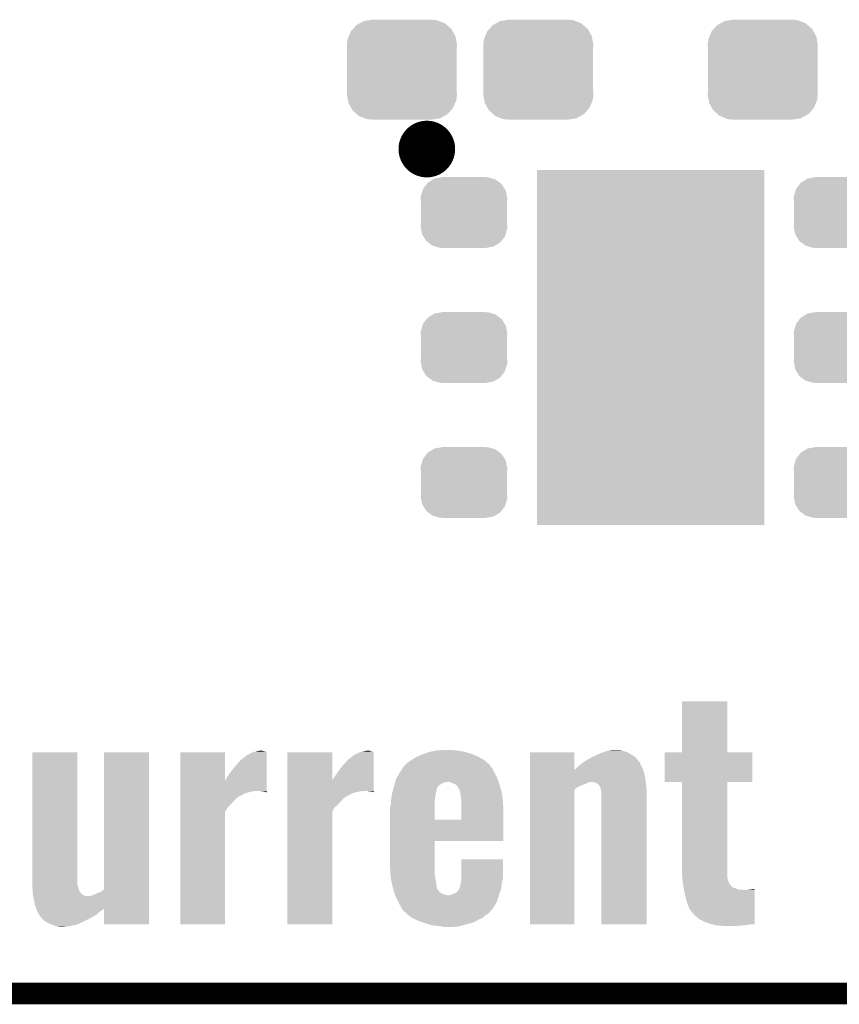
# Model space of a CAD drawing. Extents: x -1.3 to 24.2, y -3.9 to 53.4.
# Tile 3 of 44: x 4.7 to 10.5, y -3.9 to 3. Entities that reach past the tile are written whole.
import ezdxf

# ---------------------------------------------------------------- set-up
doc = ezdxf.new("R2010")
doc.units = 0
doc.layers.get('0').update_dxf_attribs({"linetype": 'CONTINUOUS'})
for name, color, linetype in [('CURRENT_13_CLICK_V100_GKO', 5, 'CONTINUOUS'), ('CURRENT_13_CLICK_V100_GTO', 14, 'CONTINUOUS'), ('CURRENT_13_CLICK_V100_GTS', 12, 'CONTINUOUS')]:
    doc.layers.add(name, color=color, linetype=linetype)

# ---------------------------------------------------------------- blocks, each defined once
blk = doc.blocks.new('CUSTOM_56')
for points in [[(-0.268438, 0.342124), (-0.233628, 0.347838), (0.2622, 0.342124), (0.247972, 0.347838)], [(-0.233628, 0.347838), (-0.20955, 0.35179), (0.247972, 0.347838), (0.20955, 0.35179)], [(-0.360486, 0.26887), (-0.34504, 0.286174), (0.357822, 0.26887), (0.348152, 0.286174)], [(-0.34504, 0.286174), (-0.320744, 0.31339), (0.348152, 0.286174), (0.317222, 0.31339)], [(-0.320744, 0.31339), (-0.298526, 0.325596), (0.317222, 0.31339), (0.30335, 0.325596)], [(-0.298526, 0.325596), (-0.268438, 0.342124), (0.30335, 0.325596), (0.2622, 0.342124)], [(-0.38735, 0.17526), (-0.383124, 0.213652), (0.38735, 0.17526), (0.380766, 0.213652)], [(-0.383124, 0.213652), (-0.37475, 0.234078), (0.380766, 0.213652), (0.377262, 0.234078)], [(-0.37475, 0.234078), (-0.360486, 0.26887), (0.377262, 0.234078), (0.357822, 0.26887)], [(-0.38608, 0.154124), (-0.38735, 0.17526), (0.38608, 0.154124), (0.38735, 0.17526)], [(-0.38608, -0.154124), (-0.38608, 0.154124), (0.38608, -0.154124), (0.38608, 0.154124)], [(-0.38735, -0.17526), (-0.38608, -0.154124), (0.38735, -0.17526), (0.38608, -0.154124)], [(-0.380764, -0.213652), (-0.38735, -0.17526), (0.383124, -0.213652), (0.38735, -0.17526)], [(-0.377262, -0.234078), (-0.380764, -0.213652), (0.374748, -0.234078), (0.383124, -0.213652)], [(-0.35782, -0.26887), (-0.377262, -0.234078), (0.360486, -0.26887), (0.374748, -0.234078)], [(-0.348152, -0.286174), (-0.35782, -0.26887), (0.345038, -0.286174), (0.360486, -0.26887)], [(-0.31722, -0.31339), (-0.348152, -0.286174), (0.320744, -0.31339), (0.345038, -0.286174)], [(-0.30335, -0.325596), (-0.31722, -0.31339), (0.298524, -0.325596), (0.320744, -0.31339)], [(-0.262198, -0.342124), (-0.30335, -0.325596), (0.268438, -0.342124), (0.298524, -0.325596)], [(-0.247972, -0.347838), (-0.262198, -0.342124), (0.233626, -0.347838), (0.268438, -0.342124)], [(-0.20955, -0.35179), (-0.247972, -0.347838), (0.20955, -0.35179), (0.233626, -0.347838)]]:
    blk.add_solid(points)
blk = doc.blocks.new('CUSTOM_58')
for points in [[(-0.263218, 0.199814), (-0.254768, 0.210758), (0.26581, 0.199814), (0.251368, 0.210758)], [(-0.254768, 0.210758), (-0.218054, 0.233), (0.251368, 0.210758), (0.222016, 0.233)], [(-0.218054, 0.233), (-0.20777, 0.23923), (0.222016, 0.233), (0.200324, 0.23923)], [(-0.20777, 0.23923), (-0.157486, 0.248168), (0.200324, 0.23923), (0.169202, 0.248168)], [(-0.157486, 0.248168), (-0.15367, 0.248846), (0.169202, 0.248168), (0.15367, 0.248846)], [(-0.15367, 0.248846), (-0.15367, 0.25019), (0.15367, 0.248846), (0.15367, 0.25019)], [(-0.303986, 0.114586), (-0.29256, 0.153072), (0.301898, 0.114586), (0.2947, 0.153072)], [(-0.29256, 0.153072), (-0.288346, 0.167262), (0.2947, 0.153072), (0.28593, 0.167262)], [(-0.288346, 0.167262), (-0.263218, 0.199814), (0.28593, 0.167262), (0.26581, 0.199814)], [(-0.3048, 0.09906), (-0.303986, 0.114586), (0.3048, 0.09906), (0.301898, 0.114586)], [(-0.30353, 0.079592), (-0.3048, 0.09906), (0.30353, 0.079592), (0.3048, 0.09906)], [(-0.30353, -0.079592), (-0.30353, 0.079592), (0.30353, -0.079592), (0.30353, 0.079592)], [(-0.3048, -0.09906), (-0.30353, -0.079592), (0.3048, -0.09906), (0.30353, -0.079592)], [(-0.301896, -0.114586), (-0.3048, -0.09906), (0.303986, -0.114586), (0.3048, -0.09906)], [(-0.2947, -0.153072), (-0.301896, -0.114586), (0.292558, -0.153072), (0.303986, -0.114586)], [(-0.285928, -0.167262), (-0.2947, -0.153072), (0.288346, -0.167262), (0.292558, -0.153072)], [(-0.26581, -0.199814), (-0.285928, -0.167262), (0.263216, -0.199814), (0.288346, -0.167262)], [(-0.251366, -0.210758), (-0.26581, -0.199814), (0.254768, -0.210758), (0.263216, -0.199814)], [(-0.222016, -0.233), (-0.251366, -0.210758), (0.218052, -0.233), (0.254768, -0.210758)], [(-0.200322, -0.23923), (-0.222016, -0.233), (0.20777, -0.23923), (0.218052, -0.233)], [(-0.169202, -0.248168), (-0.200322, -0.23923), (0.157484, -0.248168), (0.20777, -0.23923)], [(-0.15367, -0.248846), (-0.169202, -0.248168), (0.15367, -0.248846), (0.157484, -0.248168)], [(-0.15367, -0.25019), (-0.15367, -0.248846), (0.15367, -0.25019), (0.15367, -0.248846)]]:
    blk.add_solid(points)
blk = doc.blocks.new('RECTANGLE_50')
blk.add_solid([(0.8001, 1.24968), (0.8001, -1.24968), (-0.8001, 1.24968), (-0.8001, -1.24968)])

msp = doc.modelspace()

# ---------------------------------------------------------------- linework, layer by layer
at = {"layer": 'CURRENT_13_CLICK_V100_GKO', "const_width": 0.1524}
msp.add_lwpolyline([(-1.27, -3.81), (21.59, -3.81)], dxfattribs=at)
at = {"layer": 'CURRENT_13_CLICK_V100_GTO', "const_width": 0.20066}
msp.add_lwpolyline([(7.47014, 2.1336, 1), (7.66826, 2.1336, 1)], format="xyb", close=True, dxfattribs=at)
at = {"layer": 'CURRENT_13_CLICK_V100_GTO'}
for points in [[(9.36498, -2.113256), (9.365002, -1.752624), (9.685044, -2.113256), (9.68502, -1.752624)], [(9.365002, -1.752624), (9.365004, -1.7526), (9.68502, -1.752624), (9.365004, -1.7526)], [(4.79298, -3.042924), (4.793002, -2.113304), (5.107942, -3.042924), (5.10794, -2.113304)], [(4.793002, -2.113304), (4.793004, -2.11328), (5.10794, -2.113304), (4.793004, -2.11328)], [(5.2959, -3.078474), (5.295922, -2.113304), (5.61338, -3.078474), (5.6134, -2.113304)], [(5.295922, -2.113304), (5.295924, -2.11328), (5.6134, -2.113304), (5.295924, -2.11328)], [(5.8344, -2.308822), (5.834402, -2.113304), (6.149382, -2.308822), (6.14934, -2.113304)], [(5.834402, -2.113304), (5.834404, -2.11328), (6.14934, -2.113304), (5.834404, -2.11328)], [(6.258562, -2.166618), (6.30174, -2.133598), (6.441434, -2.166618), (6.441436, -2.133598)], [(6.30174, -2.133598), (6.324598, -2.1209), (6.441436, -2.133598), (6.441438, -2.1209)], [(6.324598, -2.1209), (6.347462, -2.11074), (6.441438, -2.1209), (6.441438, -2.11074)], [(6.347462, -2.11074), (6.358792, -2.108222), (6.441438, -2.11074), (6.44144, -2.108222)], [(6.358792, -2.108222), (6.37032, -2.10566), (6.44144, -2.108222), (6.423662, -2.10566)], [(6.37032, -2.10566), (6.39571, -2.100582), (6.423662, -2.10566), (6.408422, -2.100582)], [(6.39571, -2.100582), (6.395722, -2.10058), (6.408422, -2.100582), (6.395722, -2.10058)], [(6.58624, -2.308798), (6.586242, -2.113304), (6.903764, -2.308798), (6.90372, -2.113304)], [(6.586242, -2.113304), (6.586244, -2.11328), (6.90372, -2.113304), (6.586244, -2.11328)], [(7.012942, -2.166618), (7.053582, -2.133598), (7.195814, -2.166618), (7.195816, -2.133598)], [(7.053582, -2.133598), (7.07644, -2.1209), (7.195816, -2.133598), (7.195818, -2.1209)], [(7.07644, -2.1209), (7.101842, -2.11074), (7.195818, -2.1209), (7.195818, -2.11074)], [(7.101842, -2.11074), (7.113172, -2.108222), (7.195818, -2.11074), (7.19582, -2.108222)], [(7.113172, -2.108222), (7.1247, -2.10566), (7.19582, -2.108222), (7.175504, -2.10566)], [(7.1247, -2.10566), (7.15009, -2.100582), (7.175504, -2.10566), (7.162804, -2.100582)], [(7.15009, -2.100582), (7.150102, -2.10058), (7.162804, -2.100582), (7.150102, -2.10058)], [(7.46139, -2.16662), (7.492998, -2.1463), (7.973058, -2.16662), (7.936486, -2.1463)], [(7.492998, -2.1463), (7.505334, -2.14122), (7.936486, -2.1463), (7.927342, -2.14122)], [(7.505334, -2.14122), (7.53618, -2.12852), (7.927342, -2.14122), (7.895592, -2.12852)], [(7.53618, -2.12852), (7.556862, -2.1209), (7.895592, -2.12852), (7.876542, -2.1209)], [(7.556862, -2.1209), (7.584442, -2.11074), (7.876542, -2.1209), (7.839966, -2.11074)], [(7.584442, -2.11074), (7.597142, -2.1082), (7.839966, -2.11074), (7.830822, -2.1082)], [(7.597142, -2.1082), (7.635242, -2.10058), (7.830822, -2.1082), (7.7851, -2.10058)], [(7.635242, -2.10058), (7.647942, -2.09804), (7.7851, -2.10058), (7.76732, -2.09804)], [(7.647942, -2.09804), (7.71652, -2.0955), (7.76732, -2.09804), (7.74954, -2.0955)], [(8.29566, -2.235162), (8.295662, -2.113304), (8.608102, -2.235162), (8.60806, -2.113304)], [(8.295662, -2.113304), (8.295664, -2.11328), (8.60806, -2.113304), (8.295664, -2.11328)], [(8.6995, -2.16408), (8.733074, -2.146304), (9.051868, -2.16408), (9.037322, -2.146304)], [(8.733074, -2.146304), (8.742678, -2.14122), (9.037322, -2.146304), (9.029336, -2.14122)], [(8.742678, -2.14122), (8.7709, -2.12852), (9.029336, -2.14122), (9.00938, -2.12852)], [(8.7709, -2.12852), (8.79348, -2.11836), (9.00938, -2.12852), (8.992448, -2.11836)], [(8.79348, -2.11836), (8.807994, -2.11328), (8.992448, -2.11836), (8.983982, -2.11328)], [(8.807994, -2.11328), (8.84428, -2.10058), (8.983982, -2.11328), (8.94588, -2.10058)], [(8.84428, -2.10058), (8.85952, -2.09804), (8.94588, -2.10058), (8.938258, -2.09804)], [(8.85952, -2.09804), (8.874762, -2.0955), (8.938258, -2.09804), (8.91794, -2.0955)], [(9.24306, -2.321536), (9.243082, -2.113304), (9.860256, -2.321536), (9.86028, -2.113304)], [(9.243082, -2.113304), (9.243084, -2.11328), (9.86028, -2.113304), (9.685044, -2.11328)], [(9.243084, -2.11328), (9.36498, -2.113256), (9.685044, -2.11328), (9.685044, -2.113256)], [(6.19252, -2.24536), (6.223, -2.20726), (6.441428, -2.24536), (6.44143, -2.20726)], [(6.223, -2.20726), (6.258562, -2.166618), (6.44143, -2.20726), (6.441434, -2.166618)], [(6.9469, -2.24536), (6.974842, -2.207258), (7.195808, -2.24536), (7.19581, -2.207258)], [(6.974842, -2.207258), (7.012942, -2.166618), (7.19581, -2.207258), (7.195814, -2.166618)], [(7.400354, -2.222504), (7.409048, -2.2098), (8.028942, -2.222504), (8.016244, -2.2098)], [(7.409048, -2.2098), (7.41426, -2.202186), (8.016244, -2.2098), (8.0137, -2.202186)], [(7.41426, -2.202186), (7.414266, -2.202178), (8.0137, -2.202186), (8.013692, -2.202178)], [(7.414266, -2.202178), (7.419338, -2.199638), (8.013692, -2.202178), (8.01079, -2.199638)], [(7.419338, -2.199638), (7.43204, -2.18694), (8.01079, -2.199638), (7.99628, -2.18694)], [(7.43204, -2.18694), (7.45744, -2.16916), (7.99628, -2.18694), (7.975962, -2.16916)], [(7.45744, -2.16916), (7.46139, -2.16662), (7.975962, -2.16916), (7.973058, -2.16662)], [(8.620754, -2.225042), (8.63346, -2.21234), (9.08812, -2.225042), (9.081064, -2.21234)], [(8.63346, -2.21234), (8.645874, -2.202182), (9.081064, -2.21234), (9.07542, -2.202182)], [(8.645874, -2.202182), (8.6614, -2.18948), (9.07542, -2.202182), (9.071188, -2.18948)], [(8.6614, -2.18948), (8.66521, -2.18694), (9.071188, -2.18948), (9.07034, -2.18694)], [(8.66521, -2.18694), (8.680446, -2.176782), (9.07034, -2.18694), (9.06272, -2.176782)], [(8.680446, -2.176782), (8.684262, -2.174238), (9.06272, -2.176782), (9.060178, -2.174238)], [(8.684262, -2.174238), (8.6995, -2.16408), (9.060178, -2.174238), (9.051868, -2.16408)], [(6.159502, -2.291078), (6.16966, -2.27838), (6.441424, -2.291078), (6.441424, -2.27838)], [(6.16966, -2.27838), (6.19252, -2.24536), (6.441424, -2.27838), (6.441428, -2.24536)], [(6.91388, -2.291082), (6.92404, -2.27838), (7.195804, -2.291082), (7.195804, -2.27838)], [(6.92404, -2.27838), (6.9469, -2.24536), (7.195804, -2.27838), (7.195808, -2.24536)], [(7.3533, -2.298698), (7.36065, -2.286002), (8.066442, -2.298698), (8.06196, -2.286002)], [(7.36065, -2.286002), (7.381238, -2.25044), (8.06196, -2.286002), (8.041642, -2.25044)], [(7.381238, -2.250438), (7.400354, -2.222504), (8.04164, -2.250438), (8.028942, -2.222504)], [(7.381238, -2.25044), (7.381238, -2.250438), (8.041642, -2.25044), (8.04164, -2.250438)], [(8.29566, -2.25552), (8.29566, -2.235162), (9.098278, -2.25552), (9.091494, -2.235162)], [(8.29566, -2.288542), (8.29566, -2.25552), (9.1059, -2.288542), (9.098278, -2.25552)], [(8.608102, -2.235162), (8.610604, -2.232658), (9.091494, -2.235162), (9.09066, -2.232658)], [(8.610604, -2.232658), (8.615678, -2.230118), (9.09066, -2.232658), (9.089812, -2.230118)], [(8.615678, -2.230118), (8.620754, -2.225042), (9.089812, -2.230118), (9.08812, -2.225042)], [(5.834398, -2.38506), (5.8344, -2.308822), (6.441416, -2.38506), (6.441422, -2.308822)], [(6.149382, -2.308822), (6.156962, -2.301234), (6.441422, -2.308822), (6.441422, -2.301234)], [(6.156962, -2.301234), (6.159502, -2.291078), (6.441422, -2.301234), (6.441424, -2.291078)], [(6.586238, -2.38506), (6.58624, -2.308798), (7.195796, -2.38506), (7.195802, -2.308798)], [(6.903764, -2.308798), (6.9088, -2.301238), (7.195802, -2.308798), (7.195802, -2.301238)], [(6.9088, -2.301238), (6.91388, -2.291082), (7.195802, -2.301238), (7.195804, -2.291082)], [(7.335386, -2.362198), (7.33806, -2.35204), (7.642862, -2.362198), (7.649634, -2.35204)], [(7.33806, -2.35204), (7.33951, -2.346958), (7.649634, -2.35204), (7.653022, -2.346958)], [(7.33951, -2.346958), (7.341688, -2.339338), (7.653022, -2.346958), (7.663182, -2.339338)], [(7.341688, -2.339338), (7.346042, -2.3241), (7.663182, -2.339338), (7.691124, -2.3241)], [(7.346042, -2.3241), (7.346768, -2.32156), (7.691124, -2.3241), (7.708902, -2.32156)], [(7.346768, -2.32156), (7.3533, -2.298698), (8.074512, -2.32156), (8.066442, -2.298698)], [(7.74954, -2.32918), (7.731756, -2.32156), (8.0772, -2.32918), (8.074512, -2.32156)], [(7.7724, -2.339342), (7.74954, -2.32918), (8.080434, -2.339342), (8.0772, -2.32918)], [(7.78764, -2.354586), (7.7724, -2.339342), (8.085284, -2.354586), (8.080434, -2.339342)], [(7.787642, -2.357126), (7.78764, -2.354586), (8.086092, -2.357126), (8.085284, -2.354586)], [(8.295658, -2.32156), (8.29566, -2.288542), (9.110028, -2.32156), (9.1059, -2.288542)], [(8.295658, -2.3241), (8.295658, -2.32156), (8.707118, -2.3241), (8.717278, -2.32156)], [(8.295658, -2.33172), (8.295658, -2.3241), (8.69188, -2.33172), (8.707118, -2.3241)], [(8.295658, -2.34696), (8.295658, -2.33172), (8.65378, -2.34696), (8.69188, -2.33172)], [(8.295658, -2.357122), (8.295658, -2.34696), (8.630922, -2.357122), (8.65378, -2.34696)], [(8.752836, -2.3241), (8.727442, -2.32156), (9.110346, -2.3241), (9.110028, -2.32156)], [(8.770618, -2.334258), (8.752836, -2.3241), (9.111616, -2.334258), (9.110346, -2.3241)], [(8.783318, -2.346962), (8.770618, -2.334258), (9.113204, -2.346962), (9.111616, -2.334258)], [(8.793478, -2.367278), (8.783318, -2.346962), (9.115742, -2.367278), (9.113204, -2.346962)], [(9.364956, -2.32156), (9.24306, -2.321536), (9.860256, -2.32156), (9.860256, -2.321536)], [(9.364958, -2.321584), (9.364956, -2.32156), (9.68502, -2.321584), (9.860256, -2.32156)], [(9.36498, -2.93116), (9.364958, -2.321584), (9.68502, -2.93116), (9.68502, -2.321584)], [(5.834396, -2.42316), (5.834398, -2.4003), (6.248396, -2.42316), (6.291578, -2.4003)], [(5.834396, -2.423166), (5.834396, -2.42316), (6.245854, -2.423166), (6.248396, -2.42316)], [(5.834396, -2.430782), (5.834396, -2.423166), (6.238236, -2.430782), (6.245854, -2.423166)], [(5.834398, -2.3876), (5.834398, -2.38506), (6.34746, -2.3876), (6.360158, -2.38506)], [(5.834398, -2.39014), (5.834398, -2.3876), (6.329678, -2.39014), (6.34746, -2.3876)], [(5.834398, -2.4003), (5.834398, -2.39014), (6.291578, -2.4003), (6.329678, -2.39014)], [(6.41858, -2.3876), (6.395718, -2.38506), (6.441416, -2.3876), (6.441416, -2.38506)], [(6.436348, -2.390142), (6.41858, -2.3876), (6.441416, -2.390142), (6.441416, -2.3876)], [(6.438894, -2.395204), (6.436348, -2.390142), (6.441416, -2.395204), (6.441416, -2.390142)], [(6.441416, -2.39522), (6.438894, -2.395204), (6.441416, -2.39522), (6.441416, -2.395204)], [(6.586236, -2.42316), (6.586238, -2.4003), (7.002776, -2.42316), (7.045958, -2.4003)], [(6.586236, -2.423168), (6.586236, -2.42316), (6.997698, -2.423168), (7.002776, -2.42316)], [(6.586236, -2.430782), (6.586236, -2.423168), (6.992614, -2.430782), (6.997698, -2.423168)], [(6.586238, -2.3876), (6.586238, -2.38506), (7.10184, -2.3876), (7.114538, -2.38506)], [(6.586238, -2.39014), (6.586238, -2.3876), (7.084058, -2.39014), (7.10184, -2.3876)], [(6.586238, -2.4003), (6.586238, -2.39014), (7.045958, -2.4003), (7.084058, -2.39014)], [(7.17296, -2.3876), (7.150098, -2.38506), (7.195796, -2.3876), (7.195796, -2.38506)], [(7.190728, -2.390142), (7.17296, -2.3876), (7.195796, -2.390142), (7.195796, -2.3876)], [(7.193274, -2.395204), (7.190728, -2.390142), (7.195796, -2.395204), (7.195796, -2.390142)], [(7.195796, -2.39522), (7.193274, -2.395204), (7.195796, -2.39522), (7.195796, -2.395204)], [(7.32028, -2.43078), (7.323666, -2.41046), (7.62762, -2.43078), (7.63016, -2.41046)], [(7.323666, -2.41046), (7.32536, -2.4003), (7.63016, -2.41046), (7.6327, -2.4003)], [(7.32536, -2.4003), (7.328032, -2.39014), (7.6327, -2.4003), (7.63524, -2.39014)], [(7.328032, -2.39014), (7.331374, -2.37744), (7.63524, -2.39014), (7.63778, -2.37744)], [(7.331374, -2.37744), (7.33405, -2.367278), (7.63778, -2.37744), (7.64032, -2.367278)], [(7.33405, -2.367278), (7.335386, -2.362198), (7.64032, -2.367278), (7.642862, -2.362198)], [(7.79526, -2.369822), (7.787642, -2.357126), (8.090132, -2.369822), (8.086092, -2.357126)], [(7.80179, -2.38506), (7.79526, -2.369822), (8.09498, -2.38506), (8.090132, -2.369822)], [(7.80288, -2.387604), (7.80179, -2.38506), (8.095372, -2.387604), (8.09498, -2.38506)], [(7.807962, -2.428242), (7.80288, -2.387604), (8.101624, -2.428242), (8.095372, -2.387604)], [(8.29564, -3.322296), (8.295658, -2.374906), (8.608036, -3.322296), (8.60806, -2.374906)], [(8.295658, -2.374906), (8.295658, -2.357122), (8.60806, -2.374906), (8.630922, -2.357122)], [(8.79371, -2.369822), (8.793478, -2.367278), (9.11606, -2.369822), (9.115742, -2.367278)], [(8.79602, -2.39522), (8.79371, -2.369822), (9.116058, -2.39522), (9.11606, -2.369822)], [(8.79856, -2.413), (8.79602, -2.39522), (9.116058, -2.413), (9.116058, -2.39522)], [(8.79856, -3.322296), (8.79856, -2.413), (9.116036, -3.322296), (9.116058, -2.413)], [(5.834396, -2.435864), (5.834396, -2.430782), (6.22808, -2.435864), (6.238236, -2.430782)], [(5.834396, -2.451098), (5.834396, -2.435864), (6.215382, -2.451098), (6.22808, -2.435864)], [(5.834396, -2.4638), (5.834396, -2.451098), (6.20268, -2.4638), (6.215382, -2.451098)], [(5.834396, -2.48412), (5.834396, -2.4638), (6.184902, -2.48412), (6.20268, -2.4638)], [(5.834396, -2.501902), (5.834396, -2.48412), (6.16712, -2.501902), (6.184902, -2.48412)], [(6.586236, -2.435864), (6.586236, -2.430782), (6.98246, -2.435864), (6.992614, -2.430782)], [(6.586236, -2.451098), (6.586236, -2.435864), (6.969762, -2.451098), (6.98246, -2.435864)], [(6.586236, -2.4638), (6.586236, -2.451098), (6.95706, -2.4638), (6.969762, -2.451098)], [(6.586236, -2.484122), (6.586236, -2.4638), (6.93928, -2.484122), (6.95706, -2.4638)], [(6.586236, -2.501902), (6.586236, -2.484122), (6.918958, -2.501902), (6.93928, -2.484122)], [(7.310122, -2.496816), (7.3152, -2.484118), (7.625082, -2.496816), (7.625082, -2.484118)], [(7.3152, -2.484118), (7.316892, -2.45872), (7.625082, -2.484118), (7.62508, -2.45872)], [(7.316892, -2.45872), (7.31774, -2.44602), (7.62508, -2.45872), (7.626234, -2.44602)], [(7.31774, -2.44602), (7.32028, -2.43078), (7.626234, -2.44602), (7.62762, -2.43078)], [(7.81304, -2.443484), (7.807962, -2.428242), (8.10397, -2.443484), (8.101624, -2.428242)], [(7.813026, -2.52476), (7.813038, -2.451102), (8.10768, -2.52476), (8.10514, -2.451102)], [(7.813038, -2.451102), (7.81304, -2.443484), (8.10514, -2.451102), (8.10397, -2.443484)], [(5.83438, -3.322296), (5.834394, -2.529842), (6.149316, -3.322296), (6.14934, -2.529842)], [(5.834394, -2.529842), (5.834396, -2.501902), (6.14934, -2.529842), (6.16712, -2.501902)], [(6.58622, -3.322296), (6.586234, -2.529846), (6.903696, -3.322296), (6.90372, -2.529846)], [(6.586234, -2.529846), (6.586236, -2.501902), (6.90372, -2.529846), (6.918958, -2.501902)], [(7.31012, -2.585698), (7.310122, -2.496816), (7.625082, -2.585698), (7.625082, -2.496816)], [(7.813016, -2.58572), (7.813026, -2.52476), (8.107672, -2.58572), (8.10768, -2.52476)], [(7.31012, -2.58572), (7.31012, -2.585698), (7.813016, -2.58572), (7.625082, -2.585698)], [(7.31012, -2.73558), (7.31012, -2.58572), (8.107656, -2.73558), (8.107672, -2.58572)], [(7.31012, -2.735604), (7.31012, -2.73558), (7.62508, -2.735604), (8.107656, -2.73558)], [(7.31012, -2.923542), (7.31012, -2.735604), (7.62508, -2.923542), (7.62508, -2.735604)], [(7.81304, -2.999742), (7.813062, -2.865144), (8.10514, -2.999742), (8.10514, -2.865144)], [(7.813062, -2.865144), (7.813064, -2.86512), (8.10514, -2.865144), (7.813064, -2.86512)], [(7.313274, -2.96926), (7.31012, -2.923542), (7.62508, -2.96926), (7.62508, -2.923542)], [(7.314676, -2.98958), (7.313274, -2.96926), (7.62762, -2.98958), (7.62508, -2.96926)], [(9.36713, -2.98704), (9.36498, -2.93116), (9.68502, -2.98704), (9.68502, -2.93116)], [(4.79298, -3.055622), (4.79298, -3.042924), (5.11302, -3.055622), (5.107942, -3.042924)], [(7.3152, -2.9972), (7.314676, -2.98958), (7.62889, -2.9972), (7.62762, -2.98958)], [(7.323138, -3.0353), (7.3152, -2.9972), (7.63524, -3.0353), (7.62889, -2.9972)], [(7.327372, -3.05562), (7.323138, -3.0353), (7.63778, -3.05562), (7.63524, -3.0353)], [(7.80288, -3.06324), (7.80542, -3.048), (8.093708, -3.06324), (8.095614, -3.048)], [(7.80542, -3.048), (7.807596, -3.032762), (8.095614, -3.048), (8.09752, -3.032762)], [(7.807596, -3.032762), (7.80796, -3.03022), (8.09752, -3.032762), (8.098106, -3.03022)], [(7.80796, -3.03022), (7.81304, -3.009898), (8.098106, -3.03022), (8.102796, -3.009898)], [(7.81304, -3.009898), (7.81304, -2.999742), (8.102796, -3.009898), (8.10514, -2.999742)], [(9.36752, -2.9972), (9.36713, -2.98704), (9.686292, -2.9972), (9.68502, -2.98704)], [(9.368846, -3.007362), (9.36752, -2.9972), (9.687562, -3.007362), (9.686292, -2.9972)], [(9.37249, -3.035302), (9.368846, -3.007362), (9.697722, -3.035302), (9.687562, -3.007362)], [(9.37514, -3.05562), (9.37249, -3.035302), (9.713528, -3.05562), (9.697722, -3.035302)], [(4.79298, -3.068322), (4.79298, -3.055622), (5.116196, -3.068322), (5.11302, -3.055622)], [(4.79343, -3.075942), (4.79298, -3.068322), (5.1181, -3.075942), (5.116196, -3.068322)], [(4.794326, -3.091178), (4.79343, -3.075942), (5.125722, -3.091178), (5.1181, -3.075942)], [(4.795372, -3.108962), (4.794326, -3.091178), (5.138424, -3.108962), (5.125722, -3.091178)], [(4.79552, -3.1115), (4.795372, -3.108962), (5.142486, -3.1115), (5.138424, -3.108962)], [(4.797426, -3.12166), (4.79552, -3.1115), (5.15874, -3.12166), (5.142486, -3.1115)], [(5.214622, -3.119118), (5.25018, -3.10388), (5.61338, -3.119118), (5.61338, -3.10388)], [(5.25018, -3.10388), (5.273042, -3.096258), (5.61338, -3.10388), (5.61338, -3.096258)], [(5.273042, -3.096258), (5.2959, -3.078474), (5.61338, -3.096258), (5.61338, -3.078474)], [(7.3279, -3.058162), (7.327372, -3.05562), (7.638416, -3.058162), (7.63778, -3.05562)], [(7.33298, -3.075942), (7.3279, -3.058162), (7.64286, -3.075942), (7.638416, -3.058162)], [(7.333708, -3.078486), (7.33298, -3.075942), (7.642876, -3.078486), (7.64286, -3.075942)], [(7.334432, -3.081024), (7.333708, -3.078486), (7.64794, -3.081024), (7.642876, -3.078486)], [(7.338786, -3.09626), (7.334432, -3.081024), (7.660642, -3.09626), (7.64794, -3.081024)], [(7.343138, -3.1115), (7.338786, -3.09626), (7.683498, -3.1115), (7.660642, -3.09626)], [(7.34314, -3.111502), (7.343138, -3.1115), (7.6835, -3.111502), (7.683498, -3.1115)], [(7.344268, -3.11404), (7.34314, -3.111502), (7.6962, -3.11404), (7.6835, -3.111502)], [(7.346526, -3.11912), (7.344268, -3.11404), (7.716522, -3.11912), (7.6962, -3.11404)], [(7.721602, -3.11912), (7.74192, -3.114038), (8.077198, -3.11912), (8.078892, -3.114038)], [(7.74192, -3.114038), (7.76986, -3.103878), (8.078892, -3.114038), (8.082278, -3.103878)], [(7.76986, -3.103878), (7.78764, -3.088638), (8.082278, -3.103878), (8.087358, -3.088638)], [(7.78764, -3.088638), (7.79272, -3.081018), (8.087358, -3.088638), (8.089898, -3.081018)], [(7.79272, -3.081018), (7.79526, -3.075942), (8.089898, -3.081018), (8.09159, -3.075942)], [(7.79526, -3.075942), (7.796782, -3.073402), (8.09159, -3.075942), (8.092438, -3.073402)], [(7.796782, -3.073402), (7.80288, -3.06324), (8.092438, -3.073402), (8.093708, -3.06324)], [(9.375624, -3.05816), (9.37514, -3.05562), (9.715502, -3.05816), (9.713528, -3.05562)], [(9.376592, -3.063242), (9.375624, -3.05816), (9.720584, -3.063242), (9.715502, -3.05816)], [(9.37756, -3.06832), (9.376592, -3.063242), (9.738362, -3.06832), (9.720584, -3.063242)], [(9.379496, -3.07848), (9.37756, -3.06832), (9.763762, -3.07848), (9.738362, -3.06832)], [(9.37998, -3.08102), (9.379496, -3.07848), (9.804398, -3.08102), (9.763762, -3.07848)], [(9.3853, -3.10896), (9.37998, -3.08102), (9.878056, -3.10896), (9.878058, -3.08102)], [(9.39546, -3.15214), (9.3853, -3.10896), (9.878052, -3.15214), (9.878056, -3.10896)], [(9.82726, -3.08102), (9.85012, -3.07848), (9.878058, -3.08102), (9.878058, -3.07848)], [(9.85012, -3.07848), (9.87806, -3.075966), (9.878058, -3.07848), (9.87806, -3.075966)], [(4.797902, -3.1242), (4.797426, -3.12166), (5.181602, -3.1242), (5.15874, -3.12166)], [(4.80314, -3.15214), (4.797902, -3.1242), (5.613378, -3.15214), (5.613378, -3.1242)], [(4.81076, -3.18516), (4.80314, -3.15214), (5.613378, -3.18516), (5.613378, -3.15214)], [(4.817704, -3.210622), (4.81076, -3.18516), (5.613378, -3.210622), (5.613378, -3.18516)], [(5.191762, -3.1242), (5.20192, -3.12166), (5.613378, -3.1242), (5.613378, -3.12166)], [(5.20192, -3.12166), (5.214622, -3.119118), (5.613378, -3.12166), (5.61338, -3.119118)], [(7.36346, -3.157222), (7.346526, -3.11912), (8.064498, -3.157222), (8.077198, -3.11912)], [(7.367564, -3.164842), (7.36346, -3.157222), (8.06196, -3.164842), (8.064498, -3.157222)], [(7.38124, -3.19024), (7.367564, -3.164842), (8.04702, -3.19024), (8.06196, -3.164842)], [(9.405618, -3.185158), (9.39546, -3.15214), (9.878048, -3.185158), (9.878052, -3.15214)], [(9.41578, -3.20802), (9.405618, -3.185158), (9.878046, -3.20802), (9.878048, -3.185158)], [(4.818378, -3.2131), (4.817704, -3.210622), (5.294204, -3.2131), (5.295856, -3.210622)], [(4.820638, -3.218182), (4.818378, -3.2131), (5.290816, -3.218182), (5.294204, -3.2131)], [(4.826284, -3.230882), (4.820638, -3.218182), (5.270498, -3.230882), (5.290816, -3.218182)], [(4.82854, -3.235958), (4.826284, -3.230882), (5.264858, -3.235958), (5.270498, -3.230882)], [(4.8387, -3.253742), (4.82854, -3.235958), (5.245098, -3.253742), (5.264858, -3.235958)], [(4.843778, -3.263896), (4.8387, -3.253742), (5.228174, -3.263896), (5.245098, -3.253742)], [(5.2959, -3.322296), (5.295856, -3.210622), (5.613376, -3.322296), (5.613378, -3.210622)], [(7.39094, -3.208022), (7.38124, -3.19024), (8.03656, -3.208022), (8.04702, -3.19024)], [(7.396478, -3.218178), (7.39094, -3.208022), (8.027758, -3.218178), (8.03656, -3.208022)], [(7.41426, -3.23596), (7.396478, -3.218178), (8.012346, -3.23596), (8.027758, -3.218178)], [(7.425776, -3.24612), (7.41426, -3.23596), (8.003542, -3.24612), (8.012346, -3.23596)], [(7.431536, -3.251202), (7.425776, -3.24612), (7.998456, -3.251202), (8.003542, -3.24612)], [(7.440172, -3.25882), (7.431536, -3.251202), (7.983222, -3.25882), (7.998456, -3.251202)], [(9.42086, -3.220716), (9.41578, -3.20802), (9.878044, -3.220716), (9.878046, -3.20802)], [(9.425942, -3.225802), (9.42086, -3.220716), (9.878044, -3.225802), (9.878044, -3.220716)], [(9.453878, -3.258818), (9.425942, -3.225802), (9.878042, -3.258818), (9.878044, -3.225802)], [(4.84632, -3.26644), (4.843778, -3.263896), (5.223932, -3.26644), (5.228174, -3.263896)], [(4.855466, -3.2766), (4.84632, -3.26644), (5.207, -3.2766), (5.223932, -3.26644)], [(4.86918, -3.291838), (4.855466, -3.2766), (5.176524, -3.291838), (5.207, -3.2766)], [(4.880068, -3.29946), (4.86918, -3.291838), (5.16128, -3.29946), (5.176524, -3.291838)], [(4.894578, -3.309618), (4.880068, -3.29946), (5.139836, -3.309618), (5.16128, -3.29946)], [(4.92252, -3.32232), (4.894578, -3.309618), (5.113022, -3.32232), (5.139836, -3.309618)], [(4.922526, -3.322322), (4.92252, -3.32232), (5.113018, -3.322322), (5.113022, -3.32232)], [(4.94792, -3.33248), (4.922526, -3.322322), (5.070348, -3.33248), (5.113018, -3.322322)], [(5.613376, -3.32232), (5.2959, -3.322296), (5.613376, -3.32232), (5.613376, -3.322296)], [(6.149316, -3.32232), (5.83438, -3.322296), (6.149316, -3.32232), (6.149316, -3.322296)], [(6.903696, -3.32232), (6.58622, -3.322296), (6.903696, -3.32232), (6.903696, -3.322296)], [(7.457442, -3.274058), (7.440172, -3.25882), (7.965804, -3.274058), (7.983222, -3.25882)], [(7.462814, -3.276602), (7.457442, -3.274058), (7.962898, -3.276602), (7.965804, -3.274058)], [(7.49498, -3.29184), (7.462814, -3.276602), (7.92988, -3.29184), (7.962898, -3.276602)], [(7.505702, -3.29692), (7.49498, -3.29184), (7.920354, -3.29692), (7.92988, -3.29184)], [(7.547068, -3.312162), (7.505702, -3.29692), (7.891776, -3.312162), (7.920354, -3.29692)], [(7.55396, -3.314702), (7.547068, -3.312162), (7.881614, -3.314702), (7.891776, -3.312162)], [(7.587824, -3.32486), (7.55396, -3.314702), (7.84098, -3.32486), (7.881614, -3.314702)], [(7.604758, -3.32994), (7.587824, -3.32486), (7.821506, -3.32994), (7.84098, -3.32486)], [(8.608036, -3.32232), (8.29564, -3.322296), (8.608036, -3.32232), (8.608036, -3.322296)], [(9.116036, -3.32232), (8.79856, -3.322296), (9.116036, -3.32232), (9.116036, -3.322296)], [(9.486904, -3.28676), (9.453878, -3.258818), (9.878038, -3.28676), (9.878042, -3.258818)], [(9.52754, -3.30708), (9.486904, -3.28676), (9.878036, -3.30708), (9.878038, -3.28676)], [(9.56564, -3.31978), (9.52754, -3.30708), (9.878036, -3.31978), (9.878036, -3.30708)], [(9.575166, -3.32232), (9.56564, -3.31978), (9.878036, -3.32232), (9.878036, -3.31978)], [(9.58469, -3.32486), (9.575166, -3.32232), (9.842498, -3.32486), (9.855198, -3.32232)], [(9.603738, -3.32994), (9.58469, -3.32486), (9.806938, -3.32994), (9.827258, -3.32486)], [(4.955542, -3.33502), (4.94792, -3.33248), (5.05968, -3.33502), (5.070348, -3.33248)], [(4.970778, -3.340098), (4.955542, -3.33502), (5.024132, -3.340098), (5.05968, -3.33502)], [(4.9911, -3.34264), (4.970778, -3.340098), (5.006338, -3.34264), (5.024132, -3.340098)], [(7.64794, -3.33502), (7.604758, -3.32994), (7.802032, -3.33502), (7.821506, -3.32994)], [(7.6835, -3.3401), (7.64794, -3.33502), (7.782558, -3.3401), (7.802032, -3.33502)], [(7.696198, -3.34264), (7.6835, -3.3401), (7.71652, -3.34264), (7.782558, -3.3401)], [(9.63168, -3.33248), (9.603738, -3.32994), (9.784078, -3.33248), (9.796778, -3.32994)], [(9.65454, -3.33502), (9.63168, -3.33248), (9.743438, -3.33502), (9.7663, -3.33248)]]:
    msp.add_solid(points, dxfattribs=at)

# ---------------------------------------------------------------- block references
at = {"layer": 'CURRENT_13_CLICK_V100_GTS'}
for name, p in [('CUSTOM_56', (7.39394, 2.6924)), ('CUSTOM_56', (8.35406, 2.6924)), ('CUSTOM_56', (9.93394, 2.6924)), ('RECTANGLE_50', (9.144, 0.7366)), ('CUSTOM_58', (7.83082, 1.68656)), ('CUSTOM_58', (10.45718, 1.68656)), ('CUSTOM_58', (7.83082, 0.7366)), ('CUSTOM_58', (10.45718, 0.7366)), ('CUSTOM_58', (7.83082, -0.21336)), ('CUSTOM_58', (10.45718, -0.21336))]:
    msp.add_blockref(name, p, dxfattribs=at)

doc.saveas('drawing.dxf')
